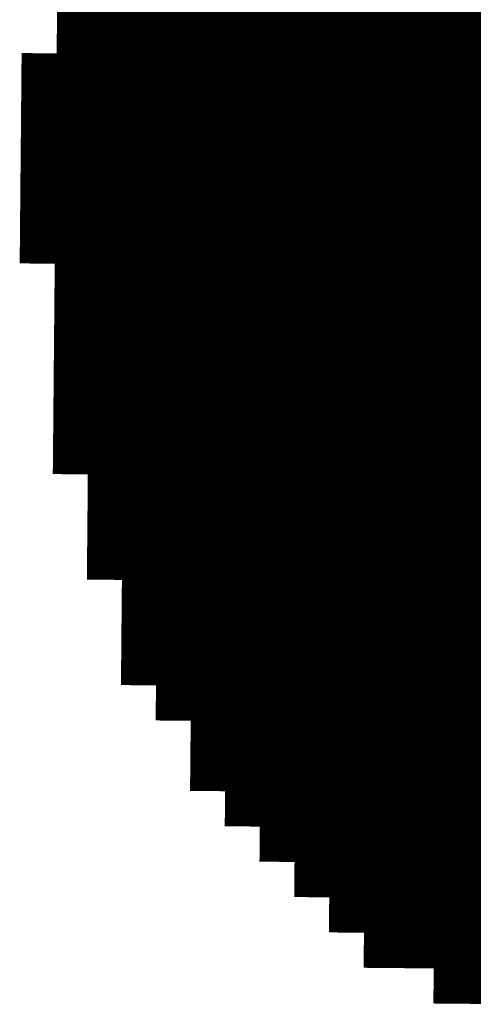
# Model space of a CAD drawing. Extents: x 63 to 129, y -4 to 99.
# Tile 29 of 69: x 77.224 to 77.553, y 8.626 to 9.34. Entities that reach past the tile are written whole.
import ezdxf

# ---------------------------------------------------------------- set-up
doc = ezdxf.new("R2010")
doc.units = 0
doc.layers.get('0').update_dxf_attribs({"linetype": 'CONTINUOUS'})
doc.layers.add('2D_LINE_29', color=112, linetype='CONTINUOUS')

# ---------------------------------------------------------------- blocks, each defined once
blk = doc.blocks.new('SMOOTH_0$0254')
at = {"const_width": 0.0127}
blk.add_lwpolyline([(-0.00635, 0, 1), (0.00635, 0, 1)], format="xyb", close=True, dxfattribs=at)
blk = doc.blocks.new('DRAWING_548')
at = {"layer": '2D_LINE_29', "const_width": 0.0254}
blk.add_lwpolyline([(0, 0), (-0.0254, -0.00023), (-0.0508, -0.00047), (-0.0762, -0.0007), (-0.07643, 0.0247), (-0.10183, 0.02447), (-0.12723, 0.02423), (-0.15263, 0.024), (-0.15286, 0.0494), (-0.17826, 0.04917), (-0.20366, 0.04893), (-0.20389, 0.07433), (-0.22929, 0.0741), (-0.25469, 0.07387), (-0.28009, 0.07363), (-0.30549, 0.0734), (-0.33089, 0.07317)], dxfattribs=at)
at = {"layer": '2D_LINE_29'}
for p in [(-0.0254, -0.00023), (0, 0)]:
    blk.add_blockref('SMOOTH_0$0254', p, dxfattribs=at)
blk = doc.blocks.new('DRAWING_550')
at = {"layer": '2D_LINE_29', "const_width": 0.0254}
blk.add_lwpolyline([(0, 0), (-0.0254, -0.00023), (-0.0508, -0.00047), (-0.0762, -0.0007), (-0.07643, 0.0247), (-0.10183, 0.02447), (-0.12723, 0.02423), (-0.15263, 0.024), (-0.15286, 0.0494), (-0.17826, 0.04917), (-0.20366, 0.04893), (-0.20389, 0.07433), (-0.22929, 0.0741), (-0.25469, 0.07387), (-0.28009, 0.07363), (-0.30549, 0.0734), (-0.33088, 0.07317)], dxfattribs=at)
at = {"layer": '2D_LINE_29'}
for p in [(-0.0254, -0.00023), (0, 0)]:
    blk.add_blockref('SMOOTH_0$0254', p, dxfattribs=at)
blk = doc.blocks.new('DRAWING_552')
at = {"layer": '2D_LINE_29', "const_width": 0.0254}
blk.add_lwpolyline([(0, 0), (-0.0254, -0.00023), (-0.0508, -0.00047), (-0.0762, -0.0007), (-0.07643, 0.0247), (-0.10183, 0.02447), (-0.12723, 0.02423), (-0.15263, 0.024), (-0.15286, 0.0494), (-0.17826, 0.04917), (-0.20366, 0.04893), (-0.20389, 0.07433), (-0.22929, 0.0741), (-0.25469, 0.07387), (-0.28009, 0.07363), (-0.30549, 0.0734), (-0.33089, 0.07317)], dxfattribs=at)
at = {"layer": '2D_LINE_29'}
for p in [(-0.0254, -0.00023), (0, 0)]:
    blk.add_blockref('SMOOTH_0$0254', p, dxfattribs=at)
blk = doc.blocks.new('DRAWING_556')
at = {"layer": '2D_LINE_29', "const_width": 0.0254}
blk.add_lwpolyline([(0, 0), (-0.0254, -0.00023), (-0.0508, -0.00047), (-0.0762, -0.0007), (-0.1016, -0.00093), (-0.12699, -0.00117), (-0.15239, -0.0014), (-0.17779, -0.00163), (-0.17803, 0.02377), (-0.15263, 0.024), (-0.12723, 0.02423), (-0.12746, 0.04963), (-0.15286, 0.0494), (-0.17826, 0.04917), (-0.17849, 0.07457), (-0.20389, 0.07433), (-0.22929, 0.0741), (-0.25469, 0.07387), (-0.28009, 0.07363), (-0.30549, 0.0734)], dxfattribs=at)
at = {"layer": '2D_LINE_29'}
for p in [(-0.0254, -0.00023), (0, 0)]:
    blk.add_blockref('SMOOTH_0$0254', p, dxfattribs=at)
blk = doc.blocks.new('DRAWING_560')
at = {"layer": '2D_LINE_29', "const_width": 0.0254}
blk.add_lwpolyline([(0, 0), (-0.0254, -0.00023), (-0.0508, -0.00047), (-0.0762, -0.0007), (-0.1016, -0.00093), (-0.12699, -0.00117), (-0.15239, -0.0014), (-0.17779, -0.00163), (-0.17803, 0.02377), (-0.20342, 0.02353), (-0.22882, 0.0233), (-0.25422, 0.02307), (-0.27962, 0.02284), (-0.30502, 0.0226)], dxfattribs=at)
at = {"layer": '2D_LINE_29'}
for p in [(-0.0254, -0.00023), (0, 0)]:
    blk.add_blockref('SMOOTH_0$0254', p, dxfattribs=at)
blk = doc.blocks.new('DRAWING_562')
at = {"layer": '2D_LINE_29', "const_width": 0.0254}
blk.add_lwpolyline([(0, 0), (-0.0254, -0.00023), (-0.0508, -0.00047), (-0.0762, -0.0007), (-0.1016, -0.00093), (-0.12699, -0.00116), (-0.15239, -0.0014), (-0.17779, -0.00163), (-0.17803, 0.02377), (-0.20342, 0.02353), (-0.22882, 0.0233), (-0.25422, 0.02307), (-0.27962, 0.02284), (-0.30502, 0.0226)], dxfattribs=at)
at = {"layer": '2D_LINE_29'}
for p in [(-0.0254, -0.00023), (0, 0)]:
    blk.add_blockref('SMOOTH_0$0254', p, dxfattribs=at)
blk = doc.blocks.new('DRAWING_565')
at = {"layer": '2D_LINE_29', "const_width": 0.0254}
blk.add_lwpolyline([(0, 0), (-0.0254, -0.00023), (-0.0508, -0.00047), (-0.0762, -0.0007), (-0.1016, -0.00093), (-0.12699, -0.00117), (-0.15239, -0.0014), (-0.17779, -0.00163), (-0.17803, 0.02377), (-0.20342, 0.02353), (-0.22882, 0.0233), (-0.25422, 0.02307), (-0.27962, 0.02284), (-0.30502, 0.0226)], dxfattribs=at)
at = {"layer": '2D_LINE_29'}
for p in [(-0.0254, -0.00023), (0, 0)]:
    blk.add_blockref('SMOOTH_0$0254', p, dxfattribs=at)
blk = doc.blocks.new('DRAWING_567')
at = {"layer": '2D_LINE_29', "const_width": 0.0254}
blk.add_lwpolyline([(0, 0), (-0.0254, -0.00023), (-0.0508, -0.00047), (-0.0762, -0.0007), (-0.1016, -0.00093), (-0.12699, -0.00116), (-0.15239, -0.0014), (-0.17779, -0.00163), (-0.17803, 0.02377), (-0.20342, 0.02354), (-0.22882, 0.0233), (-0.25422, 0.02307), (-0.27962, 0.02284), (-0.30502, 0.0226)], dxfattribs=at)
at = {"layer": '2D_LINE_29'}
for p in [(-0.0254, -0.00023), (0, 0)]:
    blk.add_blockref('SMOOTH_0$0254', p, dxfattribs=at)
blk = doc.blocks.new('DRAWING_571')
at = {"layer": '2D_LINE_29', "const_width": 0.0254}
blk.add_lwpolyline([(0, 0), (-0.0254, -0.00023), (-0.0508, -0.00047), (-0.0762, -0.0007), (-0.1016, -0.00093), (-0.12699, -0.00117), (-0.15239, -0.0014), (-0.15263, 0.024), (-0.17803, 0.02377), (-0.20342, 0.02353), (-0.22882, 0.0233), (-0.25422, 0.02307), (-0.27962, 0.02284), (-0.27939, -0.00256), (-0.30479, -0.0028)], dxfattribs=at)
at = {"layer": '2D_LINE_29'}
for p in [(-0.0254, -0.00023), (0, 0)]:
    blk.add_blockref('SMOOTH_0$0254', p, dxfattribs=at)
blk = doc.blocks.new('DRAWING_574')
at = {"layer": '2D_LINE_29', "const_width": 0.0254}
blk.add_lwpolyline([(0, 0), (-0.0254, -0.00023), (-0.0508, -0.00047), (-0.0762, -0.0007), (-0.1016, -0.00093), (-0.12699, -0.00117), (-0.15239, -0.0014), (-0.15263, 0.024), (-0.17803, 0.02377), (-0.20342, 0.02353), (-0.22882, 0.0233), (-0.25422, 0.02307), (-0.27962, 0.02284), (-0.27939, -0.00256), (-0.30479, -0.0028)], dxfattribs=at)
at = {"layer": '2D_LINE_29'}
for p in [(-0.0254, -0.00023), (0, 0)]:
    blk.add_blockref('SMOOTH_0$0254', p, dxfattribs=at)
blk = doc.blocks.new('DRAWING_575')
at = {"layer": '2D_LINE_29', "const_width": 0.0254}
blk.add_lwpolyline([(0.25772, -0.40405), (0.25795, -0.42945), (0.25818, -0.45485), (0.25842, -0.48025), (0.25865, -0.50565), (0.25888, -0.53105), (0.25912, -0.55645), (0.25935, -0.58185), (0.25958, -0.60724), (0.25981, -0.63264), (0.26005, -0.65804), (0.26028, -0.68344), (0.26051, -0.70884), (0.26075, -0.73424), (0.26098, -0.75964), (0.26121, -0.78504), (0.26145, -0.81044), (0.23605, -0.81067), (0.21065, -0.8109), (0.18525, -0.81113), (0.15985, -0.81137), (0.13445, -0.8116), (0.10905, -0.81183), (0.10882, -0.78644), (0.08342, -0.78667), (0.05802, -0.7869), (0.03262, -0.78713), (0.00722, -0.78737), (-0.01818, -0.7876), (-0.01794, -0.813), (-0.04334, -0.81323)], dxfattribs=at)
blk = doc.blocks.new('DRAWING_579')
at = {"layer": '2D_LINE_29', "const_width": 0.0254}
blk.add_lwpolyline([(0, 0), (-0.0254, -0.00023), (-0.0508, -0.00047), (-0.0762, -0.0007), (-0.1016, -0.00093), (-0.12699, -0.00116), (-0.12723, 0.02423), (-0.15263, 0.024), (-0.17803, 0.02377), (-0.20342, 0.02353), (-0.22882, 0.0233), (-0.25422, 0.02307), (-0.25399, -0.00233), (-0.27939, -0.00256)], dxfattribs=at)
at = {"layer": '2D_LINE_29'}
for p in [(-0.0254, -0.00023), (0, 0)]:
    blk.add_blockref('SMOOTH_0$0254', p, dxfattribs=at)
blk = doc.blocks.new('DRAWING_588')
at = {"layer": '2D_LINE_29', "const_width": 0.0254}
blk.add_lwpolyline([(2.43993, -0.15542), (2.46533, -0.15519), (2.46509, -0.12979), (2.49049, -0.12956), (2.51589, -0.12932), (2.54129, -0.12909), (2.56669, -0.12886), (2.59209, -0.12863), (2.59232, -0.15402), (2.56692, -0.15426), (2.54152, -0.15449), (2.51613, -0.15472), (2.49073, -0.15496), (2.46533, -0.15519), (2.46556, -0.18059), (2.44016, -0.18082)], dxfattribs=at)
blk = doc.blocks.new('DRAWING_593')
at = {"layer": '2D_LINE_29', "const_width": 0.0254}
blk.add_lwpolyline([(2.415, -0.20645), (2.41523, -0.23185), (2.44063, -0.23162), (2.46603, -0.23139), (2.46626, -0.25679), (2.49166, -0.25655), (2.51706, -0.25632), (2.54246, -0.25609), (2.54269, -0.28149), (2.56809, -0.28125), (2.59349, -0.28102), (2.61889, -0.28079), (2.61912, -0.30618), (2.61935, -0.33158), (2.61959, -0.35698), (2.61982, -0.38238), (2.62005, -0.40778), (2.59465, -0.40801), (2.56925, -0.40825), (2.54385, -0.40848), (2.54409, -0.43388), (2.54432, -0.45928), (2.54455, -0.48468), (2.54479, -0.51008), (2.54502, -0.53547), (2.54525, -0.56087), (2.54549, -0.58627), (2.54572, -0.61167), (2.54595, -0.63707), (2.54618, -0.66247), (2.54642, -0.68787), (2.54665, -0.71327), (2.52125, -0.7135), (2.52148, -0.7389), (2.49609, -0.73913), (2.47069, -0.73936), (2.44529, -0.7396), (2.41989, -0.73983), (2.39449, -0.74006), (2.36909, -0.7403), (2.34369, -0.74053), (2.31829, -0.74076), (2.29289, -0.741), (2.29313, -0.7664), (2.26773, -0.76663)], dxfattribs=at)
blk = doc.blocks.new('DRAWING_594')
at = {"layer": '2D_LINE_29', "const_width": 0.0254}
blk.add_lwpolyline([(0, 0), (-0.00023, 0.0254), (-0.00047, 0.0508), (-0.0007, 0.0762), (-0.00093, 0.1016), (-0.00116, 0.12699), (-0.0014, 0.15239), (-0.00163, 0.17779), (-0.00186, 0.20319), (-0.0021, 0.22859), (-0.00233, 0.25399), (-0.00256, 0.27939), (-0.0028, 0.30479), (-0.00303, 0.33019), (-0.00326, 0.35559), (-0.0035, 0.38098), (-0.00373, 0.40638), (-0.00396, 0.43178), (-0.00419, 0.45718), (-0.00443, 0.48258), (-0.00466, 0.50798), (-0.00489, 0.53338), (-0.00513, 0.55878), (-0.00536, 0.58418), (-0.00559, 0.60957), (-0.00583, 0.63497), (-0.00606, 0.66037), (-0.00629, 0.68577), (-0.00652, 0.71117)], dxfattribs=at)
at = {"layer": '2D_LINE_29'}
for p in [(-0.00023, 0.0254), (0, 0)]:
    blk.add_blockref('SMOOTH_0$0254', p, dxfattribs=at)
blk = doc.blocks.new('DRAWING_596')
at = {"layer": '2D_LINE_29', "const_width": 0.0254}
blk.add_lwpolyline([(0, 0), (-0.0254, -0.00023), (-0.0508, -0.00047), (-0.0762, -0.0007), (-0.1016, -0.00093), (-0.12699, -0.00117), (-0.15239, -0.0014), (-0.17779, -0.00163), (-0.20319, -0.00186), (-0.20296, -0.02726), (-0.22836, -0.0275)], dxfattribs=at)
at = {"layer": '2D_LINE_29'}
for p in [(-0.0254, -0.00023), (0, 0)]:
    blk.add_blockref('SMOOTH_0$0254', p, dxfattribs=at)
blk = doc.blocks.new('DRAWING_597')
at = {"layer": '2D_LINE_29', "const_width": 0.0254}
blk.add_lwpolyline([(0, 0), (-0.00023, 0.0254), (0.02517, 0.02563), (0.02493, 0.05103), (0.0247, 0.07643), (0.02447, 0.10183), (0.02423, 0.12723), (0.024, 0.15263), (0.02377, 0.17803), (0.02353, 0.20342), (0.0233, 0.22882), (0.02307, 0.25422), (0.02284, 0.27962), (0.0226, 0.30502), (0.02237, 0.33042), (0.02214, 0.35582), (0.0219, 0.38122), (0.02167, 0.40662), (0.02144, 0.43201), (0.0212, 0.45741), (0.02097, 0.48281), (0.02074, 0.50821), (0.02051, 0.53361), (0.02027, 0.55901), (0.02004, 0.58441), (0.01981, 0.60981), (0.01957, 0.63521), (0.01934, 0.6606), (0.01911, 0.686), (0.01887, 0.7114), (0.01864, 0.7368)], dxfattribs=at)
at = {"layer": '2D_LINE_29'}
for p in [(0.02493, 0.05103), (-0.00023, 0.0254), (0.02517, 0.02563), (0, 0)]:
    blk.add_blockref('SMOOTH_0$0254', p, dxfattribs=at)
blk = doc.blocks.new('DRAWING_603')
at = {"layer": '2D_LINE_29', "const_width": 0.0254}
blk.add_lwpolyline([(0.20785, -0.50611), (0.20808, -0.53151), (0.20832, -0.55691), (0.20855, -0.58231), (0.20878, -0.60771), (0.20902, -0.63311), (0.20925, -0.65851), (0.20948, -0.68391), (0.20972, -0.70931), (0.20995, -0.7347), (0.21018, -0.7601), (0.21041, -0.7855), (0.21065, -0.8109), (0.21088, -0.8363), (0.21111, -0.8617), (0.21135, -0.8871), (0.21158, -0.9125), (0.21181, -0.9379), (0.21205, -0.9633), (0.21228, -0.98869), (0.18688, -0.98893), (0.16148, -0.98916), (0.13608, -0.98939), (0.11068, -0.98963), (0.11092, -1.01503), (0.11115, -1.04042), (0.11138, -1.06582), (0.08598, -1.06606), (0.06058, -1.06629), (0.03519, -1.06652), (0.00979, -1.06675), (-0.01561, -1.06699), (-0.01538, -1.09239), (-0.04078, -1.09262)], dxfattribs=at)
blk = doc.blocks.new('DRAWING_610')
at = {"layer": '2D_LINE_29', "const_width": 0.0254}
for points in [[(2.4821, 0.7848), (2.48234, 0.7594), (2.50774, 0.75964), (2.53314, 0.75987)], [(2.55853, 0.7601), (2.55877, 0.73471), (2.58417, 0.73494), (2.60957, 0.73517)]]:
    blk.add_lwpolyline(points, dxfattribs=at)
blk = doc.blocks.new('DRAWING_611')
at = {"layer": '2D_LINE_29', "const_width": 0.0254}
blk.add_lwpolyline([(2.33064, 0.68181), (2.35604, 0.68204), (2.38144, 0.68228), (2.40684, 0.68251), (2.43224, 0.68274), (2.45764, 0.68298), (2.45787, 0.65758), (2.48327, 0.65781), (2.50867, 0.65804), (2.5089, 0.63264), (2.5343, 0.63288), (2.5597, 0.63311), (2.5851, 0.63334), (2.58533, 0.60794), (2.61073, 0.60818), (2.63613, 0.60841), (2.66153, 0.60864)], dxfattribs=at)
blk = doc.blocks.new('DRAWING_613')
at = {"layer": '2D_LINE_29', "const_width": 0.0254}
blk.add_lwpolyline([(2.38237, 0.58068), (2.40777, 0.58091), (2.43317, 0.58115), (2.45857, 0.58138), (2.48397, 0.58161), (2.50937, 0.58185), (2.50913, 0.60724), (2.48374, 0.60701), (2.45834, 0.60678), (2.43294, 0.60655), (2.40754, 0.60631), (2.38214, 0.60608)], dxfattribs=at)
blk = doc.blocks.new('DRAWING_615')
at = {"layer": '2D_LINE_29', "const_width": 0.0254}
blk.add_lwpolyline([(2.40917, 0.42852), (2.43457, 0.42875), (2.43434, 0.45415), (2.45974, 0.45439), (2.48513, 0.45462), (2.51053, 0.45485), (2.53593, 0.45508), (2.56133, 0.45532), (2.56156, 0.42992), (2.58696, 0.43015), (2.61236, 0.43038), (2.63776, 0.43062), (2.66316, 0.43085), (2.68856, 0.43108), (2.71396, 0.43132), (2.73936, 0.43155), (2.73912, 0.45695), (2.73889, 0.48235), (2.73866, 0.50775), (2.73842, 0.53315), (2.73819, 0.55854), (2.73796, 0.58394), (2.73773, 0.60934), (2.73749, 0.63474), (2.73726, 0.66014), (2.73703, 0.68554), (2.73679, 0.71094), (2.73656, 0.73634), (2.73633, 0.76174)], dxfattribs=at)
blk = doc.blocks.new('DRAWING_617')
at = {"layer": '2D_LINE_29', "const_width": 0.0254}
blk.add_lwpolyline([(2.46113, 0.30199), (2.48653, 0.30222), (2.4863, 0.32762), (2.5117, 0.32786), (2.5371, 0.32809), (2.5625, 0.32832), (2.58789, 0.32856), (2.61329, 0.32879), (2.61353, 0.30339), (2.63893, 0.30362), (2.66432, 0.30386), (2.68972, 0.30409), (2.71512, 0.30432), (2.74052, 0.30455)], dxfattribs=at)
blk = doc.blocks.new('DRAWING_625')
at = {"layer": '2D_LINE_29', "const_width": 0.0254}
blk.add_lwpolyline([(2.33857, -0.18175), (2.36397, -0.18152), (2.38936, -0.18129), (2.41476, -0.18105), (2.44016, -0.18082), (2.46556, -0.18059), (2.46579, -0.20599), (2.49119, -0.20575), (2.51659, -0.20552), (2.51682, -0.23092), (2.54222, -0.23069), (2.56762, -0.23045), (2.59302, -0.23022), (2.59325, -0.25562), (2.56786, -0.25585), (2.54246, -0.25609), (2.51706, -0.25632), (2.51729, -0.28172), (2.51752, -0.30712), (2.51776, -0.33252), (2.51799, -0.35791), (2.51822, -0.38331), (2.51846, -0.40871), (2.51869, -0.43411), (2.51892, -0.45951), (2.51915, -0.48491), (2.51939, -0.51031), (2.51962, -0.53571), (2.51985, -0.56111), (2.52009, -0.5865), (2.52032, -0.6119), (2.52055, -0.6373), (2.49515, -0.63754), (2.46976, -0.63777), (2.46999, -0.66317), (2.44459, -0.6634), (2.41919, -0.66363), (2.39379, -0.66387), (2.36839, -0.6641), (2.34299, -0.66433), (2.34323, -0.68973), (2.31783, -0.68996)], dxfattribs=at)
blk = doc.blocks.new('DRAWING_627')
at = {"layer": '2D_LINE_29', "const_width": 0.0254}
blk.add_lwpolyline([(0.0755, 0.0769), (0.1009, 0.07713), (0.10066, 0.10253), (0.12606, 0.10276), (0.15146, 0.10299), (0.17686, 0.10323), (0.17663, 0.12863), (0.17639, 0.15402), (0.17616, 0.17942), (0.17593, 0.20482), (0.1757, 0.23022), (0.17546, 0.25562), (0.17523, 0.28102), (0.175, 0.30642), (0.17476, 0.33182), (0.17453, 0.35722), (0.1743, 0.38261), (0.17406, 0.40801), (0.17383, 0.43341), (0.1736, 0.45881), (0.17337, 0.48421), (0.17313, 0.50961), (0.1729, 0.53501), (0.17267, 0.56041), (0.17243, 0.58581), (0.1722, 0.61121), (0.17197, 0.6366), (0.17173, 0.662), (0.1715, 0.6874), (0.17127, 0.7128), (0.17104, 0.7382), (0.1708, 0.7636), (0.17057, 0.789)], dxfattribs=at)
blk = doc.blocks.new('DRAWING_628')
at = {"layer": '2D_LINE_29', "const_width": 0.0254}
blk.add_lwpolyline([(0.10066, 0.10253), (0.12606, 0.10276), (0.12583, 0.12816), (0.15123, 0.12839), (0.17663, 0.12863), (0.20203, 0.12886), (0.22743, 0.12909), (0.22719, 0.15449), (0.22696, 0.17989), (0.22673, 0.20529), (0.22649, 0.23069), (0.22626, 0.25609), (0.22603, 0.28149), (0.22579, 0.30688), (0.22556, 0.33228), (0.22533, 0.35768), (0.2251, 0.38308), (0.22486, 0.40848), (0.22463, 0.43388), (0.2244, 0.45928), (0.22416, 0.48468), (0.22393, 0.51008), (0.2237, 0.53547), (0.22346, 0.56087), (0.22323, 0.58627), (0.223, 0.61167), (0.22276, 0.63707), (0.22253, 0.66247), (0.2223, 0.68787), (0.22207, 0.71327), (0.22183, 0.73867), (0.2216, 0.76407), (0.22137, 0.78946)], dxfattribs=at)
blk = doc.blocks.new('DRAWING_656')
at = {"layer": '2D_LINE_29', "const_width": 0.0254}
blk.add_lwpolyline([(0.18315, -0.58254), (0.18338, -0.60794), (0.18362, -0.63334), (0.18385, -0.65874), (0.18408, -0.68414), (0.18432, -0.70954), (0.18455, -0.73494), (0.18478, -0.76034), (0.18502, -0.78574), (0.18525, -0.81113), (0.18548, -0.83653), (0.18571, -0.86193), (0.18595, -0.88733), (0.18618, -0.91273), (0.18641, -0.93813), (0.18665, -0.96353), (0.18688, -0.98893), (0.18711, -1.01433), (0.18735, -1.03973), (0.18758, -1.06512), (0.18781, -1.09052), (0.18805, -1.11592), (0.18828, -1.14132), (0.18851, -1.16672), (0.16311, -1.16695), (0.16335, -1.19235), (0.13795, -1.19258), (0.13818, -1.21798), (0.11278, -1.21822), (0.11301, -1.24362), (0.08761, -1.24385), (0.08785, -1.26925), (0.06245, -1.26948), (0.06268, -1.29488), (0.03728, -1.29511), (0.01188, -1.29535), (0.01212, -1.32074), (-0.01328, -1.32098), (-0.03868, -1.32121)], dxfattribs=at)
blk = doc.blocks.new('DRAWING_659')
at = {"layer": '2D_LINE_29', "const_width": 0.0254}
blk.add_lwpolyline([(0.25259, 0.15472), (0.27799, 0.15496), (0.27776, 0.18036), (0.30316, 0.18059), (0.32856, 0.18082), (0.35395, 0.18105), (0.37935, 0.18129), (0.40475, 0.18152), (0.40452, 0.20692), (0.42992, 0.20715), (0.42968, 0.23255), (0.42945, 0.25795), (0.42922, 0.28335), (0.42899, 0.30875), (0.42875, 0.33415), (0.42852, 0.35955), (0.42829, 0.38495), (0.42805, 0.41034), (0.42782, 0.43574), (0.42759, 0.46114), (0.42735, 0.48654), (0.42712, 0.51194), (0.42689, 0.53734), (0.42666, 0.56274), (0.42642, 0.58814), (0.42619, 0.61354), (0.42596, 0.63893), (0.42572, 0.66433), (0.42549, 0.68973), (0.42526, 0.71513), (0.42502, 0.74053), (0.42479, 0.76593), (0.42456, 0.79133), (0.42433, 0.81673)], dxfattribs=at)

msp = doc.modelspace()

# ---------------------------------------------------------------- block references
at = {"xscale": -1}
for name, p in [('DRAWING_625', (79.90626, 9.43054)), ('DRAWING_597', (77.5621, 8.63921)), ('DRAWING_628', (77.68863, 8.58725)), ('DRAWING_594', (77.51154, 8.66507)), ('DRAWING_627', (77.66323, 8.58748)), ('DRAWING_659', (77.84079, 8.56045)), ('DRAWING_656', (77.54882, 9.96019)), ('DRAWING_603', (77.54789, 9.85859)), ('DRAWING_610', (79.87317, 8.59261)), ('DRAWING_575', (77.54696, 9.757)), ('DRAWING_593', (79.85686, 9.5834)), ('DRAWING_548', (77.23774, 9.27721)), ('DRAWING_550', (77.23751, 9.25181)), ('DRAWING_552', (77.23727, 9.22641)), ('DRAWING_611', (79.89857, 8.59237)), ('DRAWING_556', (77.26197, 9.14998)), ('DRAWING_615', (80.00017, 8.59144)), ('DRAWING_613', (79.94937, 8.59191)), ('DRAWING_560', (77.26174, 9.12459)), ('DRAWING_562', (77.26151, 9.09919)), ('DRAWING_565', (77.26128, 9.07379)), ('DRAWING_567', (77.26104, 9.04839)), ('DRAWING_571', (77.28598, 8.99736)), ('DRAWING_574', (77.28574, 8.97196)), ('DRAWING_579', (77.31068, 8.92093)), ('DRAWING_617', (80.05096, 8.59097)), ('DRAWING_588', (80.02953, 9.02299)), ('DRAWING_596', (77.36054, 8.81887))]:
    msp.add_blockref(name, p, dxfattribs=at)

doc.saveas('drawing.dxf')
